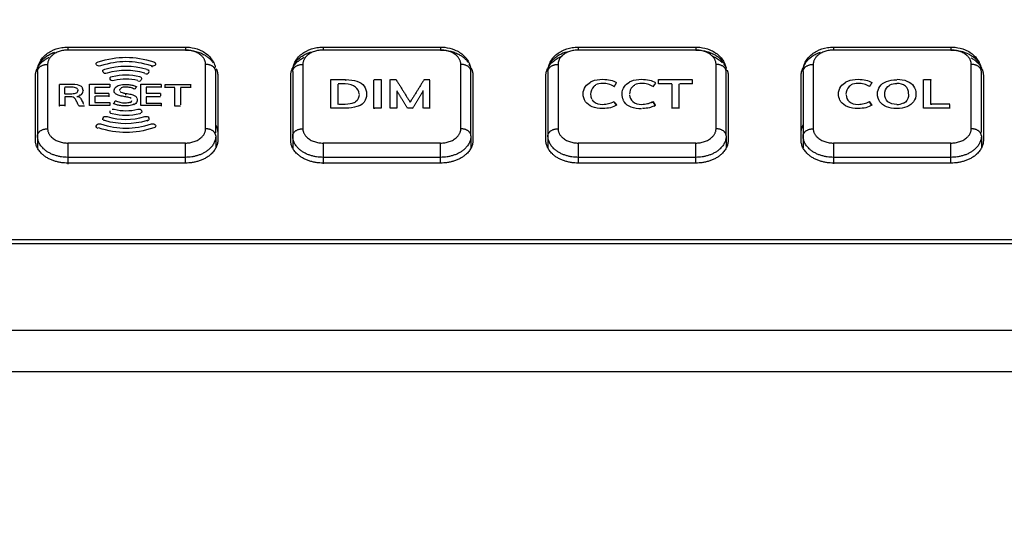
# Model space of a CAD drawing. Header units: millimetres. Extents: x 9946 to 11276, y -3292 to -1962.
# Tile 111 of 170: x 10912 to 10960, y -2303 to -2277. Entities that reach past the tile are written whole.
import ezdxf

# ---------------------------------------------------------------- set-up
doc = ezdxf.new("R2010")
doc.units = ezdxf.units.MM
doc.layers.add('ROXX NEO lite', color=7, linetype='Continuous', true_color=0x000000)
doc.dimstyles.get("Standard").update_dxf_attribs({"dimscale": 10, "dimtxt": 2.5, "dimasz": 3, "dimexe": 1, "dimexo": 0.5, "dimgap": 0.8, "dimtad": 1, "dimtoh": 1, "dimdec": 1, "dimzin": 1, "dimdsep": 46, "dimtxsty": 'Standard', "dimblk": 'OPEN90', "dimcen": 2.5, "dimadec": 1, "dimazin": 1, "dimtfac": 1, "dimtdec": 4, "dimtix": 1, "dimtofl": 0, "dimtmove": 1, "dimatfit": 3, "dimldrblk": 'OPEN90', "dimfxl": 1, "dimtolj": 1, "dimtzin": 1, "dimarcsym": 0})

# ---------------------------------------------------------------- blocks, each defined once
blk = doc.blocks.new('*D2')
at = {"layer": 'Defpoints', "color": 0}
for p in [(10752.196, -2185.885), (11119.696, -2185.885), (11119.696, -2408.445)]:
    blk.add_point(p, dxfattribs=at)
at = {"layer": 'ROXX NEO lite', "color": 0, "lineweight": -2}
for p, q in [((10752.196, -2191.886), (10752.196, -2411.446)), ((11119.696, -2191.886), (11119.696, -2411.446)), ((10758.197, -2408.445), (11113.695, -2408.445))]:
    blk.add_line(p, q, dxfattribs=at)
at = {"layer": 'ROXX NEO lite', "color": 0}
for points in [[(10758.197, -2407.445), (10758.197, -2409.445), (10752.196, -2408.445)], [(11113.695, -2409.445), (11113.695, -2407.445), (11119.696, -2408.445)]]:
    blk.add_solid(points, dxfattribs=at)
at = {"layer": 'ROXX NEO lite', "color": 0, "insert": (10935.946, -2401.544), "char_height": 9.0015, "attachment_point": 5}
blk.add_mtext('\\A1;367.5', dxfattribs=at)

msp = doc.modelspace()

# ---------------------------------------------------------------- linework, layer by layer
at = {"layer": 'ROXX NEO lite', "color": 18, "lineweight": -3, "true_color": 0x000000}
for points, knots in [([(10912.538, -2279.953), (10912.538, -2279.882), (10912.546, -2279.812), (10912.561, -2279.743), (10912.597, -2279.573), (10912.676, -2279.416), (10912.788, -2279.28), (10912.902, -2279.141), (10913.048, -2279.027), (10913.214, -2278.941), (10913.373, -2278.858), (10913.549, -2278.801), (10913.733, -2278.771), (10913.834, -2278.754), (10913.936, -2278.746), (10914.038, -2278.746)], [0, 0, 0, 0, 0.23725, 0.23725, 0.23725, 0.819531, 0.819531, 0.819531, 1.411797, 1.411797, 1.411797, 1.977164, 1.977164, 1.977164, 2.286035, 2.286035, 2.286035, 2.286035]), ([(10919.838, -2278.746), (10919.906, -2278.746), (10919.974, -2278.75), (10920.041, -2278.757), (10920.212, -2278.775), (10920.378, -2278.816), (10920.532, -2278.88), (10920.705, -2278.951), (10920.861, -2279.049), (10920.99, -2279.173), (10921.127, -2279.304), (10921.231, -2279.463), (10921.288, -2279.639), (10921.3, -2279.675), (10921.31, -2279.711), (10921.317, -2279.748)], [2.048785, 2.048785, 2.048785, 2.048785, 2.253053, 2.253053, 2.253053, 2.77113, 2.77113, 2.77113, 3.354384, 3.354384, 3.354384, 3.976754, 3.976754, 3.976754, 4.10332, 4.10332, 4.10332, 4.10332]), ([(10925.138, -2279.953), (10925.138, -2279.882), (10925.146, -2279.812), (10925.161, -2279.743), (10925.197, -2279.573), (10925.276, -2279.416), (10925.388, -2279.28), (10925.502, -2279.141), (10925.648, -2279.027), (10925.814, -2278.941), (10925.973, -2278.858), (10926.149, -2278.801), (10926.333, -2278.771), (10926.434, -2278.754), (10926.536, -2278.746), (10926.638, -2278.746)], [0, 0, 0, 0, 0.23725, 0.23725, 0.23725, 0.819531, 0.819531, 0.819531, 1.411797, 1.411797, 1.411797, 1.977164, 1.977164, 1.977164, 2.286035, 2.286035, 2.286035, 2.286035]), ([(10932.438, -2278.746), (10932.506, -2278.746), (10932.574, -2278.75), (10932.641, -2278.757), (10932.812, -2278.775), (10932.978, -2278.816), (10933.132, -2278.88), (10933.305, -2278.951), (10933.461, -2279.049), (10933.59, -2279.173), (10933.727, -2279.304), (10933.831, -2279.463), (10933.888, -2279.639), (10933.911, -2279.709), (10933.926, -2279.782), (10933.934, -2279.855)], [2.048785, 2.048785, 2.048785, 2.048785, 2.253053, 2.253053, 2.253053, 2.77113, 2.77113, 2.77113, 3.354384, 3.354384, 3.354384, 3.976754, 3.976754, 3.976754, 4.224691, 4.224691, 4.224691, 4.224691]), ([(10937.738, -2279.953), (10937.738, -2279.882), (10937.746, -2279.812), (10937.761, -2279.743), (10937.797, -2279.573), (10937.876, -2279.416), (10937.988, -2279.28), (10938.102, -2279.141), (10938.248, -2279.027), (10938.414, -2278.941), (10938.573, -2278.858), (10938.749, -2278.801), (10938.933, -2278.771), (10939.034, -2278.754), (10939.136, -2278.746), (10939.238, -2278.746)], [0, 0, 0, 0, 0.23725, 0.23725, 0.23725, 0.819531, 0.819531, 0.819531, 1.411797, 1.411797, 1.411797, 1.977164, 1.977164, 1.977164, 2.286035, 2.286035, 2.286035, 2.286035]), ([(10945.038, -2278.746), (10945.106, -2278.746), (10945.174, -2278.75), (10945.241, -2278.757), (10945.412, -2278.775), (10945.578, -2278.816), (10945.732, -2278.88), (10945.905, -2278.951), (10946.061, -2279.049), (10946.19, -2279.173), (10946.327, -2279.304), (10946.431, -2279.463), (10946.488, -2279.639), (10946.511, -2279.708), (10946.526, -2279.778), (10946.533, -2279.85)], [2.048785, 2.048785, 2.048785, 2.048785, 2.253053, 2.253053, 2.253053, 2.77113, 2.77113, 2.77113, 3.354384, 3.354384, 3.354384, 3.976754, 3.976754, 3.976754, 4.218977, 4.218977, 4.218977, 4.218977]), ([(10950.338, -2279.953), (10950.338, -2279.882), (10950.346, -2279.812), (10950.361, -2279.743), (10950.397, -2279.573), (10950.476, -2279.416), (10950.588, -2279.28), (10950.702, -2279.141), (10950.848, -2279.027), (10951.014, -2278.941), (10951.173, -2278.858), (10951.349, -2278.801), (10951.533, -2278.771), (10951.634, -2278.754), (10951.736, -2278.746), (10951.838, -2278.746)], [0, 0, 0, 0, 0.23725, 0.23725, 0.23725, 0.819531, 0.819531, 0.819531, 1.411797, 1.411797, 1.411797, 1.977164, 1.977164, 1.977164, 2.286035, 2.286035, 2.286035, 2.286035]), ([(10957.638, -2278.746), (10957.706, -2278.746), (10957.774, -2278.75), (10957.841, -2278.757), (10958.012, -2278.775), (10958.178, -2278.816), (10958.332, -2278.88), (10958.505, -2278.951), (10958.661, -2279.049), (10958.79, -2279.173), (10958.927, -2279.304), (10959.031, -2279.463), (10959.088, -2279.639), (10959.108, -2279.7), (10959.122, -2279.763), (10959.13, -2279.826)], [2.048785, 2.048785, 2.048785, 2.048785, 2.253053, 2.253053, 2.253053, 2.77113, 2.77113, 2.77113, 3.354384, 3.354384, 3.354384, 3.976754, 3.976754, 3.976754, 4.192366, 4.192366, 4.192366, 4.192366]), ([(10915.65, -2279.674), (10915.553, -2279.704), (10915.411, -2279.632), (10915.431, -2279.51), (10915.528, -2279.479)], [0, 0, 0, 0, 0.2785654, 0.5599735, 0.5599735, 0.5599735, 0.5599735]), ([(10918.37, -2279.6), (10918.367, -2279.607), (10918.339, -2279.663), (10918.259, -2279.704), (10918.162, -2279.674)], [0.244002, 0.244002, 0.244002, 0.244002, 0.2813641, 0.5606284, 0.5606284, 0.5606284, 0.5606284]), ([(10914.515, -2280.826), (10914.504, -2280.803), (10914.45, -2280.746), (10914.238, -2280.724), (10914.004, -2280.73), (10913.892, -2280.73)], [0.9198206, 0.9198206, 0.9198206, 0.9198206, 1.0597771, 1.3242216, 1.613147, 1.613147, 1.613147, 1.613147]), ([(10914.268, -2280.58), (10914.438, -2280.58), (10914.639, -2280.618), (10914.741, -2280.728), (10914.763, -2280.772)], [0, 0, 0, 0, 0.4086959, 0.6322197, 0.6322197, 0.6322197, 0.6322197]), ([(10916.316, -2280.911), (10916.317, -2280.853), (10916.366, -2280.733), (10916.571, -2280.618), (10916.845, -2280.58), (10917.103, -2280.6), (10917.272, -2280.638), (10917.361, -2280.675), (10917.393, -2280.693)], [2.335999, 2.335999, 2.335999, 2.335999, 2.607749, 2.88104, 3.155598, 3.322126, 3.489495, 3.609746, 3.609746, 3.609746, 3.609746]), ([(10917.336, -2280.833), (10917.268, -2280.795), (10917.131, -2280.738), (10916.873, -2280.709), (10916.722, -2280.734), (10916.665, -2280.762), (10916.665, -2280.762)], [-1.393293, -1.393293, -1.393293, -1.393293, -1.180449, -0.9669637, -0.708436, -0.7068702, -0.7068702, -0.7068702, -0.7068702]), ([(10928.417, -2281.058), (10928.412, -2280.792), (10928.1, -2280.532), (10927.493, -2280.562), (10927.375, -2280.562)], [1.274406, 1.274406, 1.274406, 1.274406, 2.54259, 2.86383, 2.86383, 2.86383, 2.86383]), ([(10927.749, -2280.353), (10927.968, -2280.353), (10928.342, -2280.411), (10928.699, -2280.649), (10928.783, -2280.922), (10928.783, -2281.058)], [0, 0, 0, 0, 0.571764, 1.144893, 1.717374, 1.717374, 1.717374, 1.717374]), ([(10939.476, -2281.06), (10939.48, -2280.931), (10939.553, -2280.694), (10939.737, -2280.538), (10939.843, -2280.484)], [-2.3495183, -2.3495183, -2.3495183, -2.3495183, -1.8307941, -1.3950585, -1.3950585, -1.3950585, -1.3950585]), ([(10939.843, -2280.463), (10939.87, -2280.45), (10940.038, -2280.375), (10940.377, -2280.317), (10940.841, -2280.366), (10941.043, -2280.45), (10941.121, -2280.504)], [2.640904, 2.640904, 2.640904, 2.640904, 2.750322, 3.295274, 3.666545, 4.035962, 4.035962, 4.035962, 4.035962]), ([(10940.09, -2280.639), (10940.058, -2280.655), (10939.908, -2280.754), (10939.843, -2280.934), (10939.843, -2281.079)], [-2.5028261, -2.5028261, -2.5028261, -2.5028261, -2.3597926, -1.7800508, -1.7800508, -1.7800508, -1.7800508]), ([(10941.004, -2280.691), (10940.912, -2280.639), (10940.74, -2280.566), (10940.402, -2280.529), (10940.19, -2280.567), (10940.09, -2280.617)], [0, 0, 0, 0, 0.306029, 0.610385, 1.049521, 1.049521, 1.049521, 1.049521]), ([(10941.397, -2281.079), (10941.397, -2280.943), (10941.469, -2280.698), (10941.658, -2280.539), (10941.764, -2280.485)], [-2.3756218, -2.3756218, -2.3756218, -2.3756218, -1.8319235, -1.3968785, -1.3968785, -1.3968785, -1.3968785]), ([(10941.764, -2280.463), (10941.791, -2280.45), (10941.959, -2280.375), (10942.298, -2280.317), (10942.764, -2280.366), (10942.964, -2280.45), (10943.043, -2280.504)], [2.638929, 2.638929, 2.638929, 2.638929, 2.749149, 3.293651, 3.663978, 4.035807, 4.035807, 4.035807, 4.035807]), ([(10942.012, -2280.639), (10941.979, -2280.655), (10941.829, -2280.754), (10941.765, -2280.934), (10941.765, -2281.079)], [-2.5033661, -2.5033661, -2.5033661, -2.5033661, -2.3608478, -1.7790876, -1.7790876, -1.7790876, -1.7790876]), ([(10942.924, -2280.691), (10942.833, -2280.639), (10942.661, -2280.565), (10942.324, -2280.529), (10942.111, -2280.567), (10942.012, -2280.618)], [0, 0, 0, 0, 0.303869, 0.608496, 1.046935, 1.046935, 1.046935, 1.046935]), ([(10952.084, -2281.08), (10952.085, -2280.943), (10952.157, -2280.698), (10952.347, -2280.538), (10952.453, -2280.484)], [-2.3834139, -2.3834139, -2.3834139, -2.3834139, -1.8389988, -1.4026598, -1.4026598, -1.4026598, -1.4026598]), ([(10952.453, -2280.463), (10952.48, -2280.45), (10952.647, -2280.375), (10952.986, -2280.316), (10953.453, -2280.367), (10953.652, -2280.45), (10953.73, -2280.504)], [2.633445, 2.633445, 2.633445, 2.633445, 2.74309, 3.289719, 3.66103, 4.036105, 4.036105, 4.036105, 4.036105]), ([(10952.7, -2280.639), (10952.667, -2280.655), (10952.517, -2280.754), (10952.453, -2280.934), (10952.453, -2281.079)], [1.0508357, 1.0508357, 1.0508357, 1.0508357, 1.1937508, 1.7759127, 1.7759127, 1.7759127, 1.7759127]), ([(10953.613, -2280.691), (10953.521, -2280.639), (10953.349, -2280.565), (10953.012, -2280.529), (10952.799, -2280.567), (10952.7, -2280.618)], [-3.551158, -3.551158, -3.551158, -3.551158, -3.246191, -2.940463, -2.500323, -2.500323, -2.500323, -2.500323]), ([(10954.007, -2281.06), (10954.01, -2280.929), (10954.093, -2280.663), (10954.414, -2280.42), (10954.775, -2280.359), (10954.956, -2280.359)], [-1.633895, -1.633895, -1.633895, -1.633895, -1.116902, -0.571521, -0.02578, -0.02578, -0.02578, -0.02578]), ([(10954.369, -2281.079), (10954.369, -2280.932), (10954.432, -2280.749), (10954.583, -2280.649), (10954.616, -2280.633)], [1.1465593, 1.1465593, 1.1465593, 1.1465593, 1.7190576, 1.8647331, 1.8647331, 1.8647331, 1.8647331]), ([(10955.545, -2281.058), (10955.545, -2280.911), (10955.444, -2280.619), (10955.121, -2280.54), (10954.96, -2280.54)], [1.149506, 1.149506, 1.149506, 1.149506, 1.722924, 2.293767, 2.293767, 2.293767, 2.293767]), ([(10954.981, -2280.338), (10955.154, -2280.34), (10955.505, -2280.402), (10955.826, -2280.646), (10955.908, -2280.921), (10955.908, -2281.058)], [0, 0, 0, 0, 0.516057, 1.057153, 1.595884, 1.595884, 1.595884, 1.595884]), ([(10914.469, -2281.428), (10914.444, -2281.378), (10914.397, -2281.296), (10914.312, -2281.205), (10914.137, -2281.197), (10913.985, -2281.2), (10913.893, -2281.2)], [0.3031972, 0.3031972, 0.3031972, 0.3031972, 0.5230913, 0.6769423, 0.8310343, 1.0952746, 1.0952746, 1.0952746, 1.0952746]), ([(10913.904, -2281.051), (10914.013, -2281.051), (10914.241, -2281.057), (10914.489, -2281.029), (10914.529, -2280.936), (10914.529, -2280.89)], [0.0101619, 0.0101619, 0.0101619, 0.0101619, 0.2807928, 0.5377938, 0.7945348, 0.7945348, 0.7945348, 0.7945348]), ([(10914.487, -2281.17), (10914.52, -2281.175), (10914.597, -2281.197), (10914.692, -2281.316), (10914.752, -2281.429), (10914.787, -2281.499)], [0, 0, 0, 0, 0.1317319, 0.3214216, 0.6043116, 0.6043116, 0.6043116, 0.6043116]), ([(10914.633, -2281.14), (10914.639, -2281.137), (10914.738, -2281.08), (10914.787, -2280.989), (10914.789, -2280.906)], [0.1691393, 0.1691393, 0.1691393, 0.1691393, 0.1964103, 0.5847255, 0.5847255, 0.5847255, 0.5847255]), ([(10917.157, -2281.284), (10917.132, -2281.264), (10917.059, -2281.236), (10916.845, -2281.197), (10916.607, -2281.159), (10916.443, -2281.097), (10916.367, -2281.037), (10916.342, -2280.995), (10916.339, -2280.988)], [-2.4202834, -2.4202834, -2.4202834, -2.4202834, -2.2561487, -2.0932885, -1.9004246, -1.707189, -1.5141607, -1.4763826, -1.4763826, -1.4763826, -1.4763826]), ([(10916.616, -2280.949), (10916.64, -2280.969), (10916.71, -2280.998), (10916.834, -2281.023), (10916.91, -2281.036)], [-0.297954, -0.297954, -0.297954, -0.297954, -0.1480838, 0, 0, 0, 0]), ([(10916.91, -2281.036), (10916.997, -2281.049), (10917.154, -2281.078), (10917.328, -2281.137), (10917.41, -2281.197), (10917.437, -2281.241), (10917.441, -2281.25)], [0, 0, 0, 0, 0.2049647, 0.4124626, 0.6195968, 0.6698687, 0.6698687, 0.6698687, 0.6698687]), ([(10928.417, -2281.088), (10928.417, -2281.22), (10928.348, -2281.391), (10928.203, -2281.485), (10928.18, -2281.497)], [1.60232, 1.60232, 1.60232, 1.60232, 2.2271712, 2.3363209, 2.3363209, 2.3363209, 2.3363209]), ([(10928.783, -2281.08), (10928.783, -2281.217), (10928.71, -2281.453), (10928.526, -2281.605), (10928.43, -2281.654)], [-2.3963711, -2.3963711, -2.3963711, -2.3963711, -1.819201, -1.4026701, -1.4026701, -1.4026701, -1.4026701]), ([(10940.444, -2281.783), (10940.246, -2281.783), (10939.897, -2281.721), (10939.556, -2281.472), (10939.475, -2281.197), (10939.475, -2281.06)], [0, 0, 0, 0, 0.55497, 1.10949, 1.658143, 1.658143, 1.658143, 1.658143]), ([(10941.767, -2281.114), (10941.779, -2281.24), (10941.89, -2281.5), (10942.278, -2281.598), (10942.641, -2281.557), (10942.798, -2281.496), (10942.87, -2281.459)], [1.845878, 1.845878, 1.845878, 1.845878, 2.354455, 2.939092, 3.245647, 3.48917, 3.48917, 3.48917, 3.48917]), ([(10952.455, -2281.109), (10952.466, -2281.237), (10952.576, -2281.5), (10952.966, -2281.598), (10953.349, -2281.555), (10953.521, -2281.482), (10953.613, -2281.43)], [-1.706387, -1.706387, -1.706387, -1.706387, -1.193047, -0.609779, -0.303941, 0, 0, 0, 0]), ([(10954.956, -2281.784), (10954.777, -2281.783), (10954.414, -2281.722), (10954.087, -2281.473), (10954.007, -2281.197), (10954.006, -2281.06)], [0, 0, 0, 0, 0.542507, 1.082841, 1.621487, 1.621487, 1.621487, 1.621487]), ([(10954.956, -2281.581), (10954.794, -2281.581), (10954.471, -2281.5), (10954.369, -2281.205), (10954.369, -2281.058)], [-2.298126, -2.298126, -2.298126, -2.298126, -1.724122, -1.151954, -1.151954, -1.151954, -1.151954]), ([(10955.908, -2281.058), (10955.908, -2281.197), (10955.825, -2281.474), (10955.497, -2281.722), (10955.139, -2281.784), (10954.956, -2281.784)], [1.596266, 1.596266, 1.596266, 1.596266, 2.140002, 2.686572, 3.234196, 3.234196, 3.234196, 3.234196]), ([(10955.545, -2281.08), (10955.545, -2281.226), (10955.482, -2281.412), (10955.33, -2281.513), (10955.295, -2281.53)], [1.1446441, 1.1446441, 1.1446441, 1.1446441, 1.7177267, 1.8664348, 1.8664348, 1.8664348, 1.8664348]), ([(10917.298, -2281.572), (10917.265, -2281.589), (10917.148, -2281.633), (10916.915, -2281.66), (10916.64, -2281.643), (10916.443, -2281.601), (10916.333, -2281.554), (10916.287, -2281.527)], [1.2766113, 1.2766113, 1.2766113, 1.2766113, 1.4156299, 1.7114978, 1.895997, 2.0796287, 2.262839, 2.262839, 2.262839, 2.262839]), ([(10916.377, -2281.387), (10916.453, -2281.427), (10916.6, -2281.483), (10916.884, -2281.511), (10917.056, -2281.487), (10917.116, -2281.459), (10917.119, -2281.457)], [-3.6551351, -3.6551351, -3.6551351, -3.6551351, -3.4020777, -3.1498045, -2.8698297, -2.8534095, -2.8534095, -2.8534095, -2.8534095]), ([(10917.462, -2281.361), (10917.462, -2281.419), (10917.424, -2281.511), (10917.335, -2281.574), (10917.298, -2281.593)], [-1.4358316, -1.4358316, -1.4358316, -1.4358316, -1.1424495, -0.9862277, -0.9862277, -0.9862277, -0.9862277]), ([(10928.43, -2281.633), (10928.392, -2281.652), (10928.206, -2281.73), (10927.739, -2281.785), (10927.258, -2281.767), (10927.013, -2281.767)], [2.711296, 2.711296, 2.711296, 2.711296, 2.876091, 3.457266, 4.113966, 4.113966, 4.113966, 4.113966]), ([(10939.924, -2281.351), (10939.946, -2281.385), (10940.063, -2281.525), (10940.356, -2281.598), (10940.739, -2281.555), (10940.912, -2281.482), (10941.004, -2281.43)], [2.187962, 2.187962, 2.187962, 2.187962, 2.353514, 2.939306, 3.245557, 3.552347, 3.552347, 3.552347, 3.552347]), ([(10941.121, -2281.617), (10941.043, -2281.67), (10940.839, -2281.755), (10940.579, -2281.783), (10940.444, -2281.783)], [0, 0, 0, 0, 0.3711266, 0.7435432, 0.7435432, 0.7435432, 0.7435432]), ([(10942.366, -2281.804), (10942.167, -2281.804), (10941.82, -2281.742), (10941.567, -2281.558), (10941.483, -2281.418), (10941.47, -2281.392)], [-4.035807, -4.035807, -4.035807, -4.035807, -3.481295, -2.92666, -2.811935, -2.811935, -2.811935, -2.811935]), ([(10942.966, -2281.662), (10942.902, -2281.694), (10942.735, -2281.754), (10942.53, -2281.78), (10942.412, -2281.783)], [0.1113732, 0.1113732, 0.1113732, 0.1113732, 0.3726688, 0.7007625, 0.7007625, 0.7007625, 0.7007625]), ([(10953.054, -2281.784), (10952.856, -2281.784), (10952.508, -2281.721), (10952.26, -2281.541), (10952.177, -2281.407), (10952.166, -2281.387)], [0, 0, 0, 0, 0.552958, 1.104613, 1.194181, 1.194181, 1.194181, 1.194181]), ([(10953.73, -2281.617), (10953.652, -2281.671), (10953.45, -2281.753), (10953.189, -2281.784), (10953.054, -2281.784)], [-0.742857, -0.742857, -0.742857, -0.742857, -0.3692687, 0, 0, 0, 0]), ([(10915.528, -2282.762), (10915.431, -2282.731), (10915.417, -2282.647), (10915.482, -2282.586), (10915.505, -2282.574)], [-0.5597772, -0.5597772, -0.5597772, -0.5597772, -0.2788281, -0.1698246, -0.1698246, -0.1698246, -0.1698246]), ([(10915.444, -2282.682), (10915.431, -2282.655), (10915.445, -2282.572), (10915.553, -2282.516), (10915.65, -2282.547)], [0.1323019, 0.1323019, 0.1323019, 0.1323019, 0.2809492, 0.5597772, 0.5597772, 0.5597772, 0.5597772]), ([(10918.162, -2282.547), (10918.259, -2282.516), (10918.401, -2282.589), (10918.38, -2282.71), (10918.283, -2282.741)], [0, 0, 0, 0, 0.2795291, 0.560432, 0.560432, 0.560432, 0.560432])]:
    msp.add_open_spline(points, degree=3, knots=knots, dxfattribs=at)
for points, weights in [([(10914.038, -2278.746), (10914.038, -2278.746), (10914.038, -2278.892)], [1, 0.923879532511, 1]), ([(10919.838, -2278.746), (10919.838, -2278.746), (10919.838, -2278.892)], [1, 0.923889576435, 1]), ([(10926.638, -2278.746), (10926.638, -2278.746), (10926.638, -2278.892)], [1, 0.923879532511, 1]), ([(10932.438, -2278.746), (10932.438, -2278.746), (10932.438, -2278.892)], [1, 0.923889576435, 1]), ([(10939.238, -2278.746), (10939.238, -2278.746), (10939.238, -2278.892)], [1, 0.923879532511, 1]), ([(10945.038, -2278.746), (10945.038, -2278.746), (10945.038, -2278.892)], [1, 0.923889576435, 1]), ([(10951.838, -2278.746), (10951.838, -2278.746), (10951.838, -2278.892)], [1, 0.923879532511, 1]), ([(10957.638, -2278.746), (10957.638, -2278.746), (10957.638, -2278.892)], [1, 0.923889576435, 1]), ([(10912.438, -2280.165), (10912.438, -2279.586), (10913.103, -2279.247)], [1, 0.825031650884, 0.85910824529]), ([(10912.538, -2279.953), (10912.538, -2279.283), (10913.395, -2278.995)], [1, 0.792466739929, 0.8790342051]), ([(10914.038, -2278.892), (10913.038, -2278.892), (10913.038, -2279.6)], [1, 0.707106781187, 1]), ([(10920.838, -2279.6), (10920.838, -2278.892), (10919.838, -2278.892)], [1, 0.707106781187, 1]), ([(10919.838, -2278.892), (10920.824, -2278.892), (10921.215, -2279.532)], [1, 0.786101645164, 0.884620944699]), ([(10925.038, -2280.165), (10925.038, -2279.586), (10925.703, -2279.247)], [1, 0.825031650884, 0.85910824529]), ([(10925.138, -2279.953), (10925.138, -2279.268), (10926.022, -2278.986)], [1, 0.788847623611, 0.88214289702]), ([(10926.638, -2278.892), (10925.638, -2278.892), (10925.638, -2279.6)], [1, 0.707106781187, 1]), ([(10933.438, -2279.6), (10933.438, -2278.892), (10932.438, -2278.892)], [1, 0.707106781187, 1]), ([(10932.438, -2278.892), (10933.4, -2278.892), (10933.802, -2279.51)], [1, 0.790178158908, 0.880979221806]), ([(10937.638, -2280.165), (10937.638, -2279.51), (10938.442, -2279.184)], [1, 0.806567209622, 0.868628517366]), ([(10937.738, -2279.953), (10937.738, -2279.251), (10938.652, -2278.977)], [1, 0.78481531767, 0.88581718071]), ([(10939.238, -2278.892), (10938.238, -2278.892), (10938.238, -2279.6)], [1, 0.707106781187, 1]), ([(10945.038, -2278.892), (10946.092, -2278.892), (10946.45, -2279.594)], [1, 0.774568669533, 0.896153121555]), ([(10946.038, -2279.6), (10946.038, -2278.892), (10945.038, -2278.892)], [1, 0.707106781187, 1]), ([(10945.858, -2279.194), (10946.16, -2279.321), (10946.359, -2279.526)], [0.866758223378, 0.843684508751, 0.860929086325]), ([(10950.338, -2279.953), (10950.338, -2279.281), (10951.199, -2278.994)], [1, 0.791969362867, 0.879450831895]), ([(10951.838, -2278.892), (10950.838, -2278.892), (10950.838, -2279.6)], [1, 0.707106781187, 1]), ([(10958.638, -2279.6), (10958.638, -2278.892), (10957.638, -2278.892)], [1, 0.707106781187, 1]), ([(10957.638, -2278.892), (10958.61, -2278.892), (10959.008, -2279.52)], [1, 0.78838900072, 0.882549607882]), ([(10958.621, -2279.272), (10959.238, -2279.612), (10959.238, -2280.165)], [0.856862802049, 0.831538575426, 1]), ([(10912.538, -2279.953), (10912.538, -2279.6), (10913.038, -2279.6)], [1, 0.707106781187, 1]), ([(10921.338, -2279.953), (10921.338, -2279.6), (10920.838, -2279.6)], [1, 0.707106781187, 1]), ([(10921.363, -2279.822), (10921.438, -2279.99), (10921.438, -2280.165)], [0.904083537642, 0.939576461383, 1]), ([(10925.138, -2279.953), (10925.138, -2279.6), (10925.638, -2279.6)], [1, 0.707106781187, 1]), ([(10933.938, -2279.953), (10933.938, -2279.6), (10933.438, -2279.6)], [1, 0.707106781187, 1]), ([(10933.832, -2279.609), (10933.877, -2279.665), (10933.912, -2279.725)], [0.869471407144, 0.876288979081, 0.886026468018]), ([(10933.944, -2279.782), (10934.038, -2279.968), (10934.038, -2280.165)], [0.896153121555, 0.932538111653, 1]), ([(10937.738, -2279.953), (10937.738, -2279.6), (10938.238, -2279.6)], [1, 0.707106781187, 1]), ([(10946.538, -2279.953), (10946.538, -2279.6), (10946.038, -2279.6)], [1, 0.707106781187, 1]), ([(10946.419, -2279.593), (10946.494, -2279.683), (10946.544, -2279.782)], [0.867612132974, 0.878025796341, 0.896153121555]), ([(10950.238, -2280.165), (10950.238, -2279.925), (10950.376, -2279.706)], [1, 0.919281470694, 0.883053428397]), ([(10950.338, -2279.953), (10950.338, -2279.6), (10950.838, -2279.6)], [1, 0.707106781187, 1]), ([(10959.138, -2279.953), (10959.138, -2279.6), (10958.638, -2279.6)], [1, 0.707106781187, 1]), ([(10946.592, -2279.894), (10946.638, -2280.028), (10946.638, -2280.165)], [0.919825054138, 0.952068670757, 1]), ([(10917.429, -2280.693), (10917.383, -2280.763), (10917.336, -2280.833)], [1, 0.999991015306, 1]), ([(10941.004, -2280.712), (10941.063, -2280.619), (10941.121, -2280.525)], [1, 0.999999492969, 1]), ([(10953.73, -2280.504), (10953.672, -2280.598), (10953.613, -2280.691)], [1, 0.999995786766, 1]), ([(10953.613, -2281.43), (10953.672, -2281.523), (10953.73, -2281.617)], [1, 0.999998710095, 1]), ([(10953.73, -2281.638), (10953.672, -2281.544), (10953.613, -2281.451)], [1, 0.999998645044, 1]), ([(10921.344, -2282.61), (10921.438, -2282.796), (10921.438, -2282.994)], [0.896153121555, 0.932538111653, 1]), ([(10950.238, -2282.994), (10950.238, -2282.771), (10950.358, -2282.565)], [1, 0.924686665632, 0.88810484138]), ([(10912.538, -2283.135), (10912.538, -2282.782), (10913.038, -2282.782)], [1, 0.707106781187, 1]), ([(10914.038, -2284.196), (10912.538, -2284.196), (10912.538, -2283.135)], [1, 0.707106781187, 1]), ([(10913.038, -2282.782), (10913.038, -2283.489), (10914.038, -2283.489)], [1, 0.707106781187, 1]), ([(10919.838, -2283.489), (10920.838, -2283.489), (10920.838, -2282.782)], [1, 0.707106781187, 1]), ([(10921.338, -2283.135), (10921.338, -2284.196), (10919.838, -2284.196)], [1, 0.707106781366, 1]), ([(10921.338, -2283.135), (10921.338, -2282.782), (10920.838, -2282.782)], [1, 0.707106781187, 1]), ([(10925.138, -2283.135), (10925.138, -2282.782), (10925.638, -2282.782)], [1, 0.707106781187, 1]), ([(10926.638, -2284.196), (10925.138, -2284.196), (10925.138, -2283.135)], [1, 0.707106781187, 1]), ([(10925.638, -2282.782), (10925.638, -2283.489), (10926.638, -2283.489)], [1, 0.707106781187, 1]), ([(10932.438, -2283.489), (10933.438, -2283.489), (10933.438, -2282.782)], [1, 0.707106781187, 1]), ([(10933.938, -2283.135), (10933.938, -2284.196), (10932.438, -2284.196)], [1, 0.707106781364, 1]), ([(10933.938, -2283.135), (10933.938, -2282.782), (10933.438, -2282.782)], [1, 0.707106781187, 1]), ([(10937.738, -2283.135), (10937.738, -2282.782), (10938.238, -2282.782)], [1, 0.707106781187, 1]), ([(10939.238, -2284.196), (10937.738, -2284.196), (10937.738, -2283.135)], [1, 0.707106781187, 1]), ([(10938.238, -2282.782), (10938.238, -2283.489), (10939.238, -2283.489)], [1, 0.707106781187, 1]), ([(10945.038, -2283.489), (10946.038, -2283.489), (10946.038, -2282.782)], [1, 0.707106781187, 1]), ([(10946.538, -2283.135), (10946.538, -2284.196), (10945.038, -2284.196)], [1, 0.707106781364, 1]), ([(10946.538, -2283.135), (10946.538, -2282.782), (10946.038, -2282.782)], [1, 0.707106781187, 1]), ([(10950.338, -2283.135), (10950.338, -2282.782), (10950.838, -2282.782)], [1, 0.707106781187, 1]), ([(10951.838, -2284.196), (10950.338, -2284.196), (10950.338, -2283.135)], [1, 0.707106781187, 1]), ([(10950.838, -2282.782), (10950.838, -2283.489), (10951.838, -2283.489)], [1, 0.707106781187, 1]), ([(10957.638, -2283.489), (10958.638, -2283.489), (10958.638, -2282.782)], [1, 0.707106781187, 1]), ([(10959.138, -2283.135), (10959.138, -2284.196), (10957.638, -2284.196)], [1, 0.707106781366, 1]), ([(10959.138, -2283.135), (10959.138, -2282.782), (10958.638, -2282.782)], [1, 0.707106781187, 1]), ([(10914.038, -2284.479), (10912.438, -2284.479), (10912.438, -2283.347)], [1, 0.707106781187, 1]), ([(10914.038, -2283.489), (10914.038, -2283.842), (10914.038, -2284.196)], [1, 0.707106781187, 1]), ([(10921.438, -2283.347), (10921.438, -2284.479), (10919.838, -2284.479)], [1, 0.707106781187, 1]), ([(10919.838, -2284.196), (10919.838, -2283.842), (10919.838, -2283.489)], [1, 0.707106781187, 1]), ([(10926.638, -2284.479), (10925.038, -2284.479), (10925.038, -2283.347)], [1, 0.707106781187, 1]), ([(10926.638, -2283.489), (10926.638, -2283.842), (10926.638, -2284.196)], [1, 0.707106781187, 1]), ([(10934.038, -2283.347), (10934.038, -2284.479), (10932.438, -2284.479)], [1, 0.707106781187, 1]), ([(10932.438, -2284.196), (10932.438, -2283.842), (10932.438, -2283.489)], [1, 0.707106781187, 1]), ([(10939.238, -2284.479), (10937.638, -2284.479), (10937.638, -2283.347)], [1, 0.707106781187, 1]), ([(10939.238, -2283.489), (10939.238, -2283.842), (10939.238, -2284.196)], [1, 0.707106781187, 1]), ([(10946.638, -2283.347), (10946.638, -2284.479), (10945.038, -2284.479)], [1, 0.707106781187, 1]), ([(10945.038, -2284.196), (10945.038, -2283.842), (10945.038, -2283.489)], [1, 0.707106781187, 1]), ([(10951.838, -2284.479), (10950.238, -2284.479), (10950.238, -2283.347)], [1, 0.707106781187, 1]), ([(10951.838, -2283.489), (10951.838, -2283.842), (10951.838, -2284.196)], [1, 0.707106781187, 1]), ([(10959.238, -2283.347), (10959.238, -2284.479), (10957.638, -2284.479)], [1, 0.707106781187, 1]), ([(10957.638, -2284.196), (10957.638, -2283.842), (10957.638, -2283.489)], [1, 0.707106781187, 1])]:
    msp.add_rational_spline(points, weights, degree=2, dxfattribs=at)
for points, degree in [([(10914.038, -2278.746), (10916.938, -2278.746), (10919.838, -2278.746)], 2), ([(10926.638, -2278.746), (10929.538, -2278.746), (10932.438, -2278.746)], 2), ([(10939.238, -2278.746), (10942.138, -2278.746), (10945.038, -2278.746)], 2), ([(10951.838, -2278.746), (10954.738, -2278.746), (10957.638, -2278.746)], 2), ([(10919.838, -2278.892), (10916.938, -2278.892), (10914.038, -2278.892)], 2), ([(10915.528, -2279.479), (10916.506, -2279.174), (10917.306, -2279.174), (10918.283, -2279.479)], 3), ([(10932.438, -2278.892), (10929.538, -2278.892), (10926.638, -2278.892)], 2), ([(10945.038, -2278.892), (10942.138, -2278.892), (10939.238, -2278.892)], 2), ([(10957.638, -2278.892), (10954.738, -2278.892), (10951.838, -2278.892)], 2), ([(10913.038, -2279.6), (10913.038, -2281.191), (10913.038, -2282.782)], 2), ([(10918.162, -2279.674), (10917.27, -2279.394), (10916.541, -2279.394), (10915.65, -2279.674)], 3), ([(10915.863, -2279.84), (10916.598, -2279.632), (10917.214, -2279.631), (10917.949, -2279.84)], 3), ([(10918.162, -2279.695), (10918.181, -2279.701), (10918.2, -2279.705), (10918.217, -2279.706)], 3), ([(10918.283, -2279.479), (10918.329, -2279.494), (10918.356, -2279.515), (10918.367, -2279.539)], 3), ([(10918.375, -2279.6), (10918.376, -2279.587), (10918.374, -2279.573), (10918.367, -2279.56)], 3), ([(10920.838, -2282.782), (10920.838, -2281.191), (10920.838, -2279.6)], 2), ([(10925.638, -2279.6), (10925.638, -2281.191), (10925.638, -2282.782)], 2), ([(10933.438, -2282.782), (10933.438, -2281.191), (10933.438, -2279.6)], 2), ([(10938.238, -2279.6), (10938.238, -2281.191), (10938.238, -2282.782)], 2), ([(10946.038, -2282.782), (10946.038, -2281.191), (10946.038, -2279.6)], 2), ([(10950.838, -2279.6), (10950.838, -2281.191), (10950.838, -2282.782)], 2), ([(10958.638, -2282.782), (10958.638, -2281.191), (10958.638, -2279.6)], 2), ([(10912.438, -2283.347), (10912.438, -2281.756), (10912.438, -2280.165)], 2), ([(10912.538, -2279.953), (10912.538, -2281.544), (10912.538, -2283.135)], 2), ([(10915.779, -2279.978), (10915.74, -2279.909), (10915.764, -2279.868), (10915.863, -2279.84)], 3), ([(10915.974, -2280.037), (10915.876, -2280.065), (10915.818, -2280.048), (10915.779, -2279.978)], 3), ([(10917.837, -2280.037), (10917.181, -2279.851), (10916.631, -2279.851), (10915.974, -2280.037)], 3), ([(10916.131, -2280.331), (10916.098, -2280.26), (10916.127, -2280.221), (10916.228, -2280.198)], 3), ([(10916.228, -2280.198), (10916.699, -2280.09), (10917.113, -2280.09), (10917.584, -2280.198)], 3), ([(10917.491, -2280.4), (10917.084, -2280.306), (10916.727, -2280.306), (10916.32, -2280.4)], 3), ([(10917.688, -2280.333), (10917.707, -2280.274), (10917.675, -2280.24), (10917.584, -2280.219)], 3), ([(10917.837, -2280.059), (10917.935, -2280.086), (10917.993, -2280.069), (10918.032, -2280)], 3), ([(10918.032, -2280), (10918.072, -2279.93), (10918.047, -2279.89), (10917.949, -2279.862)], 3), ([(10918.012, -2279.866), (10918.027, -2279.875), (10918.038, -2279.886), (10918.044, -2279.897)], 3), ([(10921.338, -2282.981), (10921.338, -2281.467), (10921.338, -2279.953)], 2), ([(10921.438, -2280.165), (10921.438, -2281.756), (10921.438, -2283.347)], 2), ([(10925.038, -2283.347), (10925.038, -2281.756), (10925.038, -2280.165)], 2), ([(10925.138, -2279.953), (10925.138, -2281.544), (10925.138, -2283.135)], 2), ([(10933.938, -2283.04), (10933.938, -2281.497), (10933.938, -2279.953)], 2), ([(10934.038, -2280.165), (10934.038, -2281.756), (10934.038, -2283.347)], 2), ([(10937.638, -2283.347), (10937.638, -2281.756), (10937.638, -2280.165)], 2), ([(10937.738, -2279.953), (10937.738, -2281.544), (10937.738, -2283.135)], 2), ([(10946.538, -2283.043), (10946.538, -2281.498), (10946.538, -2279.953)], 2), ([(10946.638, -2280.165), (10946.638, -2281.756), (10946.638, -2283.347)], 2), ([(10950.238, -2283.347), (10950.238, -2281.756), (10950.238, -2280.165)], 2), ([(10950.338, -2279.953), (10950.338, -2281.544), (10950.338, -2283.135)], 2), ([(10959.138, -2282.966), (10959.138, -2281.459), (10959.138, -2279.953)], 2), ([(10959.238, -2280.165), (10959.238, -2281.756), (10959.238, -2283.347)], 2), ([(10913.626, -2280.58), (10913.947, -2280.58), (10914.268, -2280.58)], 2), ([(10913.626, -2281.662), (10913.626, -2281.132), (10913.626, -2280.601)], 2), ([(10913.892, -2281.072), (10913.892, -2280.912), (10913.892, -2280.751)], 2), ([(10914.788, -2280.884), (10914.786, -2280.853), (10914.777, -2280.822), (10914.763, -2280.793)], 3), ([(10915.105, -2281.641), (10915.105, -2281.11), (10915.105, -2280.58)], 2), ([(10915.105, -2280.58), (10915.606, -2280.58), (10916.108, -2280.58)], 2), ([(10915.37, -2280.751), (10915.37, -2280.899), (10915.37, -2281.047)], 2), ([(10916.108, -2280.751), (10915.739, -2280.751), (10915.37, -2280.751)], 2), ([(10916.108, -2280.58), (10916.108, -2280.655), (10916.108, -2280.73)], 2), ([(10916.32, -2280.4), (10916.219, -2280.423), (10916.164, -2280.403), (10916.131, -2280.331)], 3), ([(10916.665, -2280.784), (10916.611, -2280.811), (10916.582, -2280.853), (10916.582, -2280.896)], 3), ([(10917.491, -2280.421), (10917.549, -2280.434), (10917.591, -2280.433), (10917.623, -2280.417)], 3), ([(10917.68, -2280.331), (10917.666, -2280.362), (10917.648, -2280.383), (10917.623, -2280.396)], 3), ([(10917.646, -2281.641), (10917.646, -2281.11), (10917.646, -2280.58)], 2), ([(10917.646, -2280.58), (10918.147, -2280.58), (10918.649, -2280.58)], 2), ([(10918.649, -2280.73), (10918.28, -2280.73), (10917.911, -2280.73)], 2), ([(10917.911, -2280.73), (10917.911, -2280.878), (10917.911, -2281.025)], 2), ([(10918.649, -2280.601), (10918.649, -2280.676), (10918.649, -2280.751)], 2), ([(10918.834, -2280.601), (10919.459, -2280.601), (10920.085, -2280.601)], 2), ([(10918.834, -2280.759), (10918.834, -2280.68), (10918.834, -2280.601)], 2), ([(10919.322, -2280.738), (10919.078, -2280.738), (10918.834, -2280.738)], 2), ([(10919.322, -2281.662), (10919.322, -2281.211), (10919.322, -2280.759)], 2), ([(10920.085, -2280.738), (10919.841, -2280.738), (10919.596, -2280.738)], 2), ([(10919.596, -2280.759), (10919.596, -2281.18), (10919.596, -2281.6)], 2), ([(10920.085, -2280.58), (10920.085, -2280.591), (10920.085, -2280.601)], 2), ([(10920.085, -2280.601), (10920.085, -2280.68), (10920.085, -2280.759)], 2), ([(10927.013, -2280.353), (10927.381, -2280.353), (10927.749, -2280.353)], 2), ([(10927.013, -2281.767), (10927.013, -2281.06), (10927.013, -2280.353)], 2), ([(10927.375, -2281.58), (10927.375, -2281.081), (10927.375, -2280.583)], 2), ([(10927.749, -2280.374), (10927.761, -2280.374), (10927.773, -2280.374), (10927.784, -2280.374)], 3), ([(10929.151, -2280.353), (10929.332, -2280.353), (10929.513, -2280.353)], 2), ([(10929.151, -2281.789), (10929.151, -2281.081), (10929.151, -2280.374)], 2), ([(10929.513, -2280.353), (10929.513, -2281.06), (10929.513, -2281.767)], 2), ([(10929.954, -2281.767), (10929.954, -2281.06), (10929.954, -2280.353)], 2), ([(10929.967, -2280.353), (10930.105, -2280.353), (10930.243, -2280.353)], 2), ([(10930.243, -2280.353), (10930.586, -2280.906), (10930.93, -2281.46)], 2), ([(10931.611, -2280.374), (10931.27, -2280.928), (10930.93, -2281.481)], 2), ([(10931.611, -2280.353), (10931.756, -2280.353), (10931.901, -2280.353)], 2), ([(10931.901, -2281.789), (10931.901, -2281.081), (10931.901, -2280.374)], 2), ([(10943.043, -2280.525), (10943.003, -2280.588), (10942.964, -2280.65), (10942.924, -2280.712)], 3), ([(10943.198, -2280.564), (10943.198, -2280.458), (10943.198, -2280.353)], 2), ([(10943.198, -2280.353), (10944.032, -2280.353), (10944.865, -2280.353)], 2), ([(10943.234, -2280.374), (10943.216, -2280.374), (10943.198, -2280.374)], 2), ([(10943.849, -2280.564), (10943.523, -2280.564), (10943.198, -2280.564)], 2), ([(10943.849, -2280.585), (10943.849, -2280.574), (10943.849, -2280.564)], 2), ([(10943.849, -2280.585), (10943.849, -2281.187), (10943.849, -2281.789)], 2), ([(10944.214, -2280.564), (10944.214, -2280.574), (10944.214, -2280.585)], 2), ([(10944.214, -2281.789), (10944.214, -2281.187), (10944.214, -2280.585)], 2), ([(10944.865, -2280.564), (10944.559, -2280.564), (10944.253, -2280.564)], 2), ([(10944.865, -2280.353), (10944.865, -2280.458), (10944.865, -2280.564)], 2), ([(10944.865, -2280.585), (10944.865, -2280.572), (10944.865, -2280.559)], 2), ([(10954.616, -2280.611), (10954.715, -2280.561), (10954.838, -2280.539), (10954.96, -2280.54)], 3), ([(10956.279, -2281.767), (10956.279, -2281.06), (10956.279, -2280.353)], 2), ([(10956.299, -2280.353), (10956.47, -2280.353), (10956.641, -2280.353)], 2), ([(10956.641, -2280.353), (10956.641, -2280.364), (10956.641, -2280.374)], 2), ([(10956.641, -2281.578), (10956.641, -2280.976), (10956.641, -2280.374)], 2), ([(10913.893, -2281.2), (10913.893, -2281.211), (10913.893, -2281.221)], 2), ([(10913.893, -2281.221), (10913.893, -2281.442), (10913.893, -2281.662)], 2), ([(10913.893, -2281.221), (10913.903, -2281.221), (10913.912, -2281.221), (10913.922, -2281.221)], 3), ([(10914.487, -2281.191), (10914.538, -2281.18), (10914.584, -2281.165), (10914.624, -2281.145)], 3), ([(10914.506, -2280.832), (10914.522, -2280.855), (10914.529, -2280.882), (10914.529, -2280.91)], 3), ([(10914.624, -2281.124), (10914.621, -2281.125), (10914.618, -2281.127), (10914.616, -2281.128)], 3), ([(10914.789, -2280.885), (10914.789, -2280.892), (10914.788, -2280.899), (10914.788, -2280.906)], 3), ([(10915.37, -2281.025), (10915.718, -2281.025), (10916.065, -2281.025)], 2), ([(10915.37, -2281.177), (10915.37, -2281.334), (10915.37, -2281.49)], 2), ([(10916.065, -2281.177), (10915.732, -2281.177), (10915.399, -2281.177)], 2), ([(10916.065, -2281.047), (10916.065, -2281.123), (10916.065, -2281.199)], 2), ([(10916.339, -2281.009), (10916.324, -2280.98), (10916.316, -2280.947), (10916.316, -2280.914)], 3), ([(10916.863, -2281.085), (10916.886, -2281.085), (10916.909, -2281.085)], 2), ([(10916.91, -2281.057), (10916.915, -2281.058), (10916.919, -2281.058), (10916.923, -2281.059)], 3), ([(10917.441, -2281.271), (10917.452, -2281.292), (10917.459, -2281.316), (10917.461, -2281.34)], 3), ([(10917.911, -2281.025), (10918.259, -2281.025), (10918.606, -2281.025)], 2), ([(10918.606, -2281.199), (10918.259, -2281.199), (10917.911, -2281.199)], 2), ([(10917.911, -2281.199), (10917.911, -2281.355), (10917.911, -2281.512)], 2), ([(10918.606, -2281.047), (10918.606, -2281.099), (10918.606, -2281.152)], 2), ([(10928.783, -2281.059), (10928.783, -2281.066), (10928.783, -2281.073), (10928.782, -2281.08)], 3), ([(10930.272, -2280.901), (10930.273, -2281.334), (10930.274, -2281.767)], 2), ([(10930.808, -2281.767), (10930.54, -2281.334), (10930.272, -2280.901)], 2), ([(10931.047, -2281.789), (10931.311, -2281.352), (10931.575, -2280.915)], 2), ([(10931.578, -2281.767), (10931.577, -2281.331), (10931.575, -2280.894)], 2), ([(10939.845, -2281.096), (10939.849, -2281.172), (10939.868, -2281.246), (10939.902, -2281.312)], 3), ([(10941.47, -2281.371), (10941.422, -2281.277), (10941.397, -2281.168), (10941.397, -2281.06)], 3), ([(10952.158, -2281.371), (10952.109, -2281.276), (10952.084, -2281.168), (10952.084, -2281.06)], 3), ([(10913.893, -2281.641), (10913.76, -2281.641), (10913.626, -2281.641)], 2), ([(10913.642, -2281.662), (10913.634, -2281.662), (10913.626, -2281.662)], 2), ([(10914.461, -2281.433), (10914.464, -2281.438), (10914.467, -2281.444), (10914.469, -2281.45)], 3), ([(10914.574, -2281.641), (10914.545, -2281.588), (10914.52, -2281.531), (10914.493, -2281.476)], 3), ([(10914.86, -2281.662), (10914.717, -2281.662), (10914.574, -2281.662)], 2), ([(10914.819, -2281.582), (10914.808, -2281.562), (10914.798, -2281.541), (10914.787, -2281.52)], 3), ([(10916.108, -2281.641), (10915.606, -2281.641), (10915.105, -2281.641)], 2), ([(10915.37, -2281.49), (10915.739, -2281.49), (10916.108, -2281.49)], 2), ([(10916.108, -2281.49), (10916.108, -2281.566), (10916.108, -2281.641)], 2), ([(10916.287, -2281.548), (10916.317, -2281.502), (10916.347, -2281.455), (10916.377, -2281.409)], 3), ([(10916.304, -2281.558), (10916.298, -2281.555), (10916.293, -2281.552), (10916.287, -2281.548)], 3), ([(10917.119, -2281.478), (10917.169, -2281.453), (10917.195, -2281.416), (10917.195, -2281.378)], 3), ([(10917.462, -2281.34), (10917.462, -2281.347), (10917.462, -2281.354), (10917.461, -2281.361)], 3), ([(10918.649, -2281.641), (10918.147, -2281.641), (10917.646, -2281.641)], 2), ([(10917.911, -2281.512), (10918.28, -2281.512), (10918.649, -2281.512)], 2), ([(10918.649, -2281.512), (10918.649, -2281.587), (10918.649, -2281.662)], 2), ([(10919.596, -2281.662), (10919.459, -2281.662), (10919.322, -2281.662)], 2), ([(10927.414, -2281.559), (10927.57, -2281.559), (10927.726, -2281.559)], 2), ([(10927.726, -2281.559), (10927.913, -2281.559), (10928.061, -2281.537), (10928.171, -2281.48)], 3), ([(10929.513, -2281.767), (10929.332, -2281.767), (10929.151, -2281.767)], 2), ([(10930.274, -2281.767), (10930.114, -2281.767), (10929.954, -2281.767)], 2), ([(10931.047, -2281.767), (10930.927, -2281.767), (10930.808, -2281.767)], 2), ([(10931.578, -2281.774), (10931.578, -2281.781), (10931.578, -2281.789)], 2), ([(10931.901, -2281.767), (10931.759, -2281.767), (10931.617, -2281.767)], 2), ([(10941.004, -2281.43), (10941.043, -2281.492), (10941.082, -2281.554), (10941.121, -2281.617)], 3), ([(10941.004, -2281.451), (10941.043, -2281.513), (10941.082, -2281.575), (10941.121, -2281.638)], 3), ([(10942.87, -2281.48), (10942.888, -2281.471), (10942.906, -2281.461), (10942.924, -2281.451)], 3), ([(10942.924, -2281.43), (10942.984, -2281.523), (10943.043, -2281.617)], 2), ([(10943.043, -2281.638), (10942.984, -2281.544), (10942.924, -2281.451)], 2), ([(10943.043, -2281.638), (10943.019, -2281.654), (10942.994, -2281.669), (10942.966, -2281.683)], 3), ([(10944.214, -2281.767), (10944.032, -2281.767), (10943.849, -2281.767)], 2), ([(10954.956, -2281.581), (10955.076, -2281.581), (10955.197, -2281.559), (10955.295, -2281.509)], 3), ([(10957.574, -2281.767), (10956.926, -2281.767), (10956.279, -2281.767)], 2), ([(10956.641, -2281.557), (10957.107, -2281.557), (10957.574, -2281.557)], 2), ([(10956.691, -2281.578), (10956.666, -2281.578), (10956.641, -2281.578)], 2), ([(10957.574, -2281.789), (10957.574, -2281.683), (10957.574, -2281.578)], 2), ([(10915.767, -2282.323), (10915.756, -2282.302), (10915.761, -2282.275), (10915.779, -2282.242)], 3), ([(10915.767, -2282.344), (10915.756, -2282.323), (10915.761, -2282.296), (10915.779, -2282.263)], 3), ([(10915.779, -2282.242), (10915.818, -2282.173), (10915.876, -2282.155), (10915.974, -2282.183)], 3), ([(10915.974, -2282.183), (10916.631, -2282.37), (10917.181, -2282.37), (10917.837, -2282.183)], 3), ([(10916.228, -2282.044), (10916.127, -2282.021), (10916.098, -2281.982), (10916.131, -2281.91)], 3), ([(10916.119, -2281.927), (10916.121, -2281.915), (10916.125, -2281.903), (10916.131, -2281.889)], 3), ([(10916.228, -2281.813), (10916.254, -2281.81), (10916.284, -2281.813), (10916.32, -2281.821)], 3), ([(10917.584, -2282.044), (10917.113, -2282.152), (10916.699, -2282.152), (10916.228, -2282.044)], 3), ([(10916.32, -2281.821), (10916.727, -2281.914), (10917.084, -2281.914), (10917.491, -2281.821)], 3), ([(10917.491, -2281.821), (10917.592, -2281.798), (10917.647, -2281.818), (10917.68, -2281.889)], 3), ([(10917.648, -2282.022), (10917.631, -2282.031), (10917.61, -2282.038), (10917.584, -2282.044)], 3), ([(10917.68, -2281.889), (10917.704, -2281.942), (10917.695, -2281.977), (10917.648, -2282.001)], 3), ([(10917.837, -2282.183), (10917.935, -2282.155), (10917.993, -2282.173), (10918.032, -2282.242)], 3), ([(10918.032, -2282.263), (10918.072, -2282.333), (10918.047, -2282.373), (10917.949, -2282.402)], 3), ([(10918.023, -2282.248), (10918.026, -2282.253), (10918.029, -2282.258), (10918.032, -2282.263)], 3), ([(10929.196, -2281.789), (10929.173, -2281.789), (10929.151, -2281.789)], 2), ([(10918.283, -2282.741), (10917.311, -2283.045), (10916.514, -2283.047), (10915.543, -2282.745)], 3), ([(10915.65, -2282.547), (10916.541, -2282.826), (10917.27, -2282.826), (10918.162, -2282.547)], 3), ([(10915.863, -2282.38), (10915.837, -2282.373), (10915.816, -2282.365), (10915.8, -2282.355)], 3), ([(10917.949, -2282.38), (10917.214, -2282.589), (10916.598, -2282.589), (10915.863, -2282.38)], 3), ([(10918.002, -2282.36), (10917.987, -2282.368), (10917.97, -2282.374), (10917.949, -2282.38)], 3), ([(10912.538, -2283.135), (10912.538, -2283.435), (10912.538, -2283.735)], 2), ([(10921.338, -2283.135), (10921.338, -2283.432), (10921.338, -2283.728)], 2), ([(10925.138, -2283.135), (10925.138, -2283.446), (10925.138, -2283.756)], 2), ([(10933.938, -2283.135), (10933.938, -2283.438), (10933.938, -2283.741)], 2), ([(10937.738, -2283.135), (10937.738, -2283.43), (10937.738, -2283.724)], 2), ([(10946.538, -2283.135), (10946.538, -2283.438), (10946.538, -2283.741)], 2), ([(10950.338, -2283.135), (10950.338, -2283.427), (10950.338, -2283.719)], 2), ([(10959.138, -2283.135), (10959.138, -2283.428), (10959.138, -2283.721)], 2), ([(10919.838, -2283.489), (10916.938, -2283.489), (10914.038, -2283.489)], 2), ([(10932.438, -2283.489), (10929.538, -2283.489), (10926.638, -2283.489)], 2), ([(10945.038, -2283.489), (10942.138, -2283.489), (10939.238, -2283.489)], 2), ([(10957.638, -2283.489), (10954.738, -2283.489), (10951.838, -2283.489)], 2), ([(10914.038, -2284.196), (10914.038, -2284.361), (10914.038, -2284.526)], 2), ([(10919.838, -2284.196), (10916.938, -2284.196), (10914.038, -2284.196)], 2), ([(10919.838, -2284.486), (10919.838, -2284.341), (10919.838, -2284.196)], 2), ([(10926.638, -2284.196), (10926.638, -2284.358), (10926.638, -2284.52)], 2), ([(10932.438, -2284.196), (10929.538, -2284.196), (10926.638, -2284.196)], 2), ([(10932.438, -2284.475), (10932.438, -2284.336), (10932.438, -2284.196)], 2), ([(10939.238, -2284.196), (10939.238, -2284.342), (10939.238, -2284.489)], 2), ([(10945.038, -2284.196), (10942.138, -2284.196), (10939.238, -2284.196)], 2), ([(10945.038, -2284.487), (10945.038, -2284.341), (10945.038, -2284.196)], 2), ([(10951.838, -2284.196), (10951.838, -2284.353), (10951.838, -2284.51)], 2), ([(10957.638, -2284.196), (10954.738, -2284.196), (10951.838, -2284.196)], 2), ([(10957.638, -2284.47), (10957.638, -2284.333), (10957.638, -2284.196)], 2), ([(10919.838, -2284.479), (10916.938, -2284.479), (10914.038, -2284.479)], 2), ([(10932.438, -2284.479), (10929.538, -2284.479), (10926.638, -2284.479)], 2), ([(10945.038, -2284.479), (10942.138, -2284.479), (10939.238, -2284.479)], 2), ([(10957.638, -2284.479), (10954.738, -2284.479), (10951.838, -2284.479)], 2), ([(10901.627, -2288.255), (10935.838, -2288.255), (10970.05, -2288.255)], 2), ([(10970.05, -2288.467), (10935.838, -2288.467), (10901.627, -2288.467)], 2), ([(10892.153, -2292.733), (10935.838, -2292.733), (10979.524, -2292.733)], 2), ([(10979.524, -2294.802), (10935.838, -2294.802), (10892.153, -2294.802)], 2)]:
    msp.add_open_spline(points, degree=degree, dxfattribs=at)

# ---------------------------------------------------------------- dimensions: what is measured, and where the dimension line sits
at = {"layer": 'ROXX NEO lite', "color": 5, "true_color": 0x0000ff}
dim = msp.add_linear_dim(base=(11119.696, -2408.445), p1=(10752.196, -2185.885), p2=(11119.696, -2185.885), dimstyle='Standard', override={"dimscale": 3.0005, "dimtxt": 3, "dimasz": 2, "dimexe": 1, "dimexo": 2, "dimgap": 0.8, "dimtad": 1, "dimtih": 0, "dimtoh": 0, "dimdec": 1, "dimlfac": 1, "dimzin": 1, "dimtxsty": 'Standard', "dimsah": 0, "dimcen": 2.5, "dimadec": 1, "dimazin": 1, "dimtix": 0, "dimtmove": 0, "dimtzin": 1}, dxfattribs=at)
dim.commit()
dim.dimension.update_dxf_attribs({"geometry": '*D2', "text_midpoint": (10935.946, -2401.544)})

doc.saveas('drawing.dxf')
